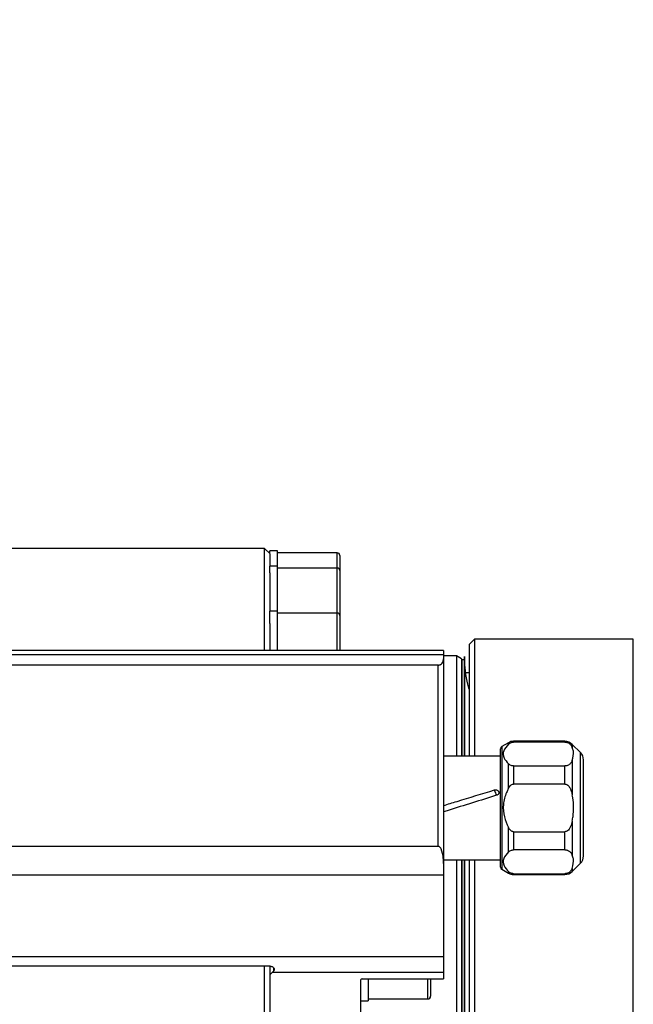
# Model space of a CAD drawing. Extents: x 0 to 16820, y 0 to 11880.
# Tile 72 of 77: x 11135 to 11253, y 6476 to 6666. Entities that reach past the tile are written whole.
import ezdxf

# ---------------------------------------------------------------- set-up
doc = ezdxf.new("R2010")
doc.units = 0
doc.header["$LTSCALE"] = 20
doc.layers.get('0').update_dxf_attribs({"linetype": 'CONTINUOUS'})
doc.styles.add('SLDTEXTSTYLE0', font='TXT', dxfattribs={"width": 0.605})
doc.dimstyles.new('SLDDIMSTYLE0', dxfattribs={"dimtxt": 100, "dimasz": 100, "dimexe": 0, "dimexo": 0.0625, "dimgap": 25, "dimtad": 1, "dimdec": 1, "dimrnd": 1e-09, "dimzin": 12, "dimtxsty": 'SLDTEXTSTYLE0', "dimsah": 1, "dimcen": 0, "dimazin": 3, "dimtfac": 1, "dimtofl": 0, "dimtmove": 0, "dimatfit": 3, "dimtolj": 1, "dimtzin": 12})
doc.dimstyles.new('SLDDIMSTYLE1', dxfattribs={"dimtxt": 100, "dimasz": 100, "dimexe": 0, "dimexo": 0.0625, "dimgap": 25, "dimtad": 1, "dimdec": 4, "dimlfac": 20, "dimzin": 12, "dimtxsty": 'SLDTEXTSTYLE0', "dimsah": 1, "dimcen": 0.09, "dimazin": 3, "dimtfac": 1, "dimtofl": 0, "dimtmove": 0, "dimatfit": 3, "dimtolj": 1, "dimtzin": 12})

# ---------------------------------------------------------------- blocks, each defined once
blk = doc.blocks.new('_D_1')
at = {"color": 7, "linetype": 'CONTINUOUS'}
blk.add_line((11867.49, 8642.4), (8366, 6401.82), dxfattribs=at)
blk.add_solid([(11867.49, 8642.4), (11775.17, 8601.13), (11791.34, 8575.86)], dxfattribs=at)
at = {"color": 7, "linetype": 'CONTINUOUS', "insert": (9875.65, 7520.81), "char_height": 100, "attachment_point": 1, "rotation": 32.6149, "style": 'SLDTEXTSTYLE0'}
blk.add_mtext('R4157', dxfattribs=at)
blk = doc.blocks.new('_D_2')
at = {"color": 7, "linetype": 'CONTINUOUS'}
for p, q in [((4232.76, 7130.62), (3693.35, 7225.73)), ((8406, 6401.82), (13110.72, 6401.82))]:
    blk.add_line(p, q, dxfattribs=at)
blk.add_arc((8366, 6401.82), 4714.73, 0, 170, dxfattribs=at)
for points in [[(3722.9, 7220.52), (3756.05, 7316.05), (3726.56, 7321.58)], [(13080.72, 6401.82), (13094.66, 6501.97), (13064.66, 6501.66)]]:
    blk.add_solid(points, dxfattribs=at)
at = {"color": 7, "linetype": 'CONTINUOUS', "insert": (8646.6, 11239.4), "char_height": 100, "attachment_point": 1, "rotation": 355, "style": 'SLDTEXTSTYLE0'}
blk.add_mtext('170°', dxfattribs=at)

msp = doc.modelspace()

# ---------------------------------------------------------------- linework, layer by layer
at = {"color": 7, "linetype": 'CONTINUOUS'}
for p, q in [((11181.9969131, 6564.3197893), (11130.9970332, 6564.3197893)), ((11182.9968406, 6563.3198021), (11181.9969131, 6564.3197893)), ((11181.9969131, 6544.6467249), (11181.9969131, 6564.3197893)), ((11184.4969703, 6563.8197957), (11182.9968406, 6563.8197957)), ((11182.9968406, 6563.3198021), (11182.9968406, 6563.8197957)), ((11182.9968406, 6563.2894634), (11182.9968406, 6560.8895569)), ((11184.4969703, 6560.8895569), (11184.4969703, 6563.8197957)), ((11195.996852, 6563.4547918), (11184.4969703, 6563.4547918)), ((11196.4968158, 6562.9547982), (11196.4968158, 6560.0245444)), ((11184.4969703, 6560.8895569), (11182.9968406, 6560.8895569)), ((11182.9968406, 6559.5763026), (11182.9968406, 6560.8895569)), ((11184.4969703, 6552.2114186), (11184.4969703, 6560.8895569)), ((11182.9968406, 6559.5763026), (11182.9968406, 6552.2114186)), ((11195.996852, 6560.5245529), (11184.4969703, 6560.5245529)), ((11196.4968158, 6560.0245444), (11196.4968158, 6551.4330415)), ((11184.4969703, 6552.2114186), (11182.9968406, 6552.2114186)), ((11182.9968406, 6549.8006342), (11182.9968406, 6552.1959959)), ((11184.4969703, 6544.6467249), (11184.4969703, 6552.2114186)), ((11195.996852, 6551.8464296), (11184.4969703, 6551.8464296)), ((11196.4968158, 6551.3464211), (11196.4968158, 6544.6467249)), ((11182.9968406, 6549.8006342), (11182.9968406, 6544.6197985)), ((11222.4968387, 6546.819791), (11221.4969112, 6545.819789)), ((11221.4969112, 6524.249777), (11221.4969112, 6545.819789)), ((11253.1128837, 6546.819791), (11222.4968387, 6546.819791)), ((11222.4968387, 6546.819791), (11222.4968387, 6524.249777)), ((11216.4970351, 6544.6467249), (11130.4968311, 6544.6467249)), ((11130.4968311, 6543.82506), (11216.4970351, 6543.82506)), ((11216.4970351, 6544.6467249), (11216.4970351, 6543.82506)), ((11216.4970351, 6543.82506), (11216.4970351, 6543.016523)), ((11218.9968539, 6543.5697882), (11216.4970351, 6543.5697882)), ((11216.4970351, 6543.016523), (11216.4970351, 6503.5030542)), ((11219.9970199, 6542.9924427), (11218.9968539, 6543.5697882)), ((11218.9968539, 6543.5697882), (11218.9968539, 6524.249777)), ((11219.9970199, 6542.9924427), (11219.9970199, 6524.249777)), ((11220.5668403, 6542.8197978), (11220.0916721, 6542.7948831)), ((11220.5668403, 6524.249777), (11220.5668403, 6542.8197978)), ((11215.4968692, 6541.7994557), (11130.4968311, 6541.7994557)), ((11221.4969112, 6540.3127818), (11220.8939506, 6540.3127818)), ((11229.0328456, 6526.8318205), (11227.7468158, 6526.0894074)), ((11239.9185611, 6527.0997731), (11230.0327731, 6527.0997731)), ((11239.9185611, 6526.9400327), (11230.0327731, 6526.9400327)), ((11227.4969531, 6502.8431489), (11227.4969531, 6525.6563945)), ((11242.9111911, 6524.9355583), (11241.3326217, 6526.5139861)), ((11227.4969531, 6524.249777), (11216.4970351, 6524.249777)), ((11243.4969855, 6504.9782021), (11243.4969855, 6523.5213487)), ((11230.0327731, 6522.3441197), (11239.9185611, 6522.3441197)), ((11226.3239337, 6517.716199), (11226.3675643, 6517.7290513)), ((11239.9185611, 6518.8456921), (11230.0327731, 6518.8456921)), ((11230.0327731, 6509.6538512), (11239.9185611, 6509.6538512)), ((11130.4968311, 6506.8469121), (11215.4968692, 6506.8469121)), ((11239.9185611, 6506.1554311), (11230.0327731, 6506.1554311)), ((11216.4970351, 6504.2497738), (11227.4969531, 6504.2497738)), ((11218.9968539, 6504.2497738), (11218.9968539, 6260.0698023)), ((11219.9970199, 6504.2497738), (11219.9970199, 6260.6471477)), ((11220.5668403, 6504.2497738), (11220.5668403, 6260.8679532)), ((11220.5668403, 6260.8197926), (11220.5668403, 6504.2497738)), ((11221.4969112, 6257.8198014), (11221.4969112, 6504.2497738)), ((11222.4968387, 6504.2497738), (11222.4968387, 6256.8197994)), ((11216.4970351, 6503.5030542), (11216.4970351, 6501.2816189)), ((11227.7468158, 6502.410136), (11229.0328456, 6501.6677229)), ((11241.3326217, 6501.9855572), (11242.9111911, 6503.5639851)), ((11216.4970351, 6501.2816189), (11130.4968311, 6501.2816189)), ((11216.4970351, 6501.2816189), (11216.4970351, 6485.6033026)), ((11230.0327731, 6501.5595107), (11239.9185611, 6501.5595107)), ((11230.0327731, 6501.3997702), (11239.9185611, 6501.3997702)), ((11130.4968311, 6485.6033026), (11216.4970351, 6485.6033026)), ((11216.4970351, 6485.6033026), (11216.4970351, 6482.4746026)), ((11183.0547763, 6483.7115927), (11130.4968311, 6483.7115927)), ((11181.9969131, 6239.3198012), (11181.9969131, 6483.7115927)), ((11182.9968406, 6483.7229548), (11182.9968406, 6466.503024)), ((11182.9968406, 6482.0697977), (11183.4643794, 6482.4746026)), ((11183.4643794, 6482.4746026), (11183.7473823, 6482.8335492)), ((11216.4970351, 6482.4746026), (11183.4643794, 6482.4746026)), ((11200.8968307, 6481.2577514), (11216.4970351, 6481.2577514)), ((11201.996894, 6481.2577514), (11201.996894, 6477.0442544)), ((11213.9969779, 6481.2577514), (11213.9969779, 6477.9092593)), ((11216.4970351, 6482.4746026), (11216.4970351, 6481.2577514)), ((11200.4970027, 6481.0332878), (11200.4970027, 6473.8197921)), ((11201.996894, 6477.4092583), (11213.4970142, 6477.4092583)), ((11200.4970027, 6477.0442544), (11201.996894, 6477.0442544))]:
    msp.add_line(p, q, dxfattribs=at)
at = {"color": 8, "linetype": 'CONTINUOUS'}
for p, q in [((11195.996852, 6560.5245529), (11195.996852, 6563.4547918)), ((11195.996852, 6551.8464296), (11195.996852, 6560.5245529)), ((11195.996852, 6544.6467249), (11195.996852, 6551.8464296)), ((11253.1128837, 6401.8197952), (11253.1128837, 6546.819791)), ((11220.0916721, 6524.249777), (11220.0916721, 6542.7948831)), ((11215.4968692, 6506.8469121), (11215.4968692, 6541.7994557)), ((11229.0328456, 6526.5333726), (11229.0328456, 6526.8318205)), ((11230.0327731, 6527.0997731), (11230.0327731, 6526.9400327)), ((11239.9185611, 6526.9400327), (11239.9185611, 6527.0997731)), ((11227.7468158, 6526.0894074), (11227.7468158, 6502.410136)), ((11241.3326217, 6526.5139861), (11241.3326217, 6525.9080677)), ((11242.9111911, 6503.5639851), (11242.9111911, 6524.9355583)), ((11241.3326217, 6523.3760847), (11241.3326217, 6516.7817546)), ((11229.0328456, 6518.0323644), (11229.0328456, 6522.7507798)), ((11230.0327731, 6522.3441197), (11230.0327731, 6518.8456921)), ((11239.9185611, 6518.8456921), (11239.9185611, 6522.3441197)), ((11241.3326217, 6511.7177887), (11241.3326217, 6505.1234587)), ((11229.0328456, 6505.7487635), (11229.0328456, 6510.467179)), ((11230.0327731, 6509.6538512), (11230.0327731, 6506.1554311)), ((11239.9185611, 6506.1554311), (11239.9185611, 6509.6538512)), ((11220.0916721, 6260.8447073), (11220.0916721, 6504.2497738)), ((11229.0328456, 6501.6677229), (11229.0328456, 6501.9661708)), ((11241.3326217, 6502.5914757), (11241.3326217, 6501.9855572)), ((11230.0327731, 6501.5595107), (11230.0327731, 6501.3997702)), ((11239.9185611, 6501.3997702), (11239.9185611, 6501.5595107)), ((11183.7473823, 6482.8335492), (11183.7473823, 6483.422458)), ((11213.4970142, 6477.4092583), (11213.4970142, 6481.2577514))]:
    msp.add_line(p, q, dxfattribs=at)
at = {"color": 7, "linetype": 'CONTINUOUS', "flags": 128}
msp.add_lwpolyline([(11220.0916721, 6542.7948831), (11220.0363589, 6542.7867918), (11219.9970199, 6542.7742599)], dxfattribs=at)
at = {"color": 7, "linetype": 'CONTINUOUS'}
for centre, radius, start, end in [((8365.9969283, 6401.8197952), 4157, 190, 170), ((11195.9969283, 6562.9547952), 0.5, 0.000000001, 90), ((11195.9969283, 6560.0245505), 0.5, 0.000000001, 90), ((11195.9969283, 6551.3464239), 0.5, 0.000000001, 90), ((11230.0328267, 6525.0997734), 2, 90, 120), ((11239.9185012, 6525.0997734), 2, 45, 90), ((11227.9969283, 6525.6563978), 0.5, 120, 180), ((11241.4969283, 6523.5213463), 2, 0, 45), ((11241.5409307, 6522.0949867), 15.7861933, 198.147083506, 200.068968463), ((11241.4969283, 6504.9782006), 2, 315, 0), ((11227.9969283, 6502.8431491), 0.5, 180, 240), ((11239.9185012, 6503.3997734), 2, 270, 315), ((11230.0328267, 6503.3997734), 2, 240, 270), ((11213.4969283, 6477.9092558), 0.5, 270, 0)]:
    msp.add_arc(centre, radius, start, end, dxfattribs=at)
at = {"color": 8, "linetype": 'CONTINUOUS'}
msp.add_arc((11248.5313413, 6524.3844984), 23.1419871, 197.775600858, 198.143162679, dxfattribs=at)
at = {"color": 7, "linetype": 'CONTINUOUS'}
msp.add_ellipse((11200.8969283, 6481.033288), major_axis=(0.4, 0), ratio=0.5611631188, start_param=1.5707963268, end_param=3.1415926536, dxfattribs=at)
for points, knots in [([(11221.4969112, 6537.1349601), (11221.3889185, 6537.4506014), (11220.7831596, 6539.2211142), (11220.4341353, 6544.9693353), (11220.6081742, 6541.982439), (11220.555765, 6542.3095242), (11220.5698079, 6541.206827), (11220.5660451, 6540.0471581), (11220.5670533, 6538.4661551), (11220.5667832, 6536.566334), (11220.5668556, 6534.3257295), (11220.5668362, 6531.758058), (11220.5668414, 6528.8634942), (11220.5668402, 6526.30914), (11220.5668403, 6524.7052037), (11220.5668403, 6524.249777)], [0, 0, 0, 0, 0.0129552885, 0.0726695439, 0.1618637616, 0.2510617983, 0.3402578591, 0.4294541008, 0.5186481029, 0.6078441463, 0.697040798, 0.7862366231, 0.8754323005, 0.9646298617, 1, 1, 1, 1]), ([(11215.4968692, 6541.7994557), (11215.5082569, 6541.7995971), (11215.552859, 6541.8001509), (11215.645419, 6541.809849), (11215.7910862, 6541.8457081), (11216.0501399, 6541.9683716), (11216.4221309, 6542.3628252), (11216.4653414, 6542.7399276), (11216.4970351, 6543.016523)], [0, 0, 0, 0, 0.0088440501, 0.0346392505, 0.0736417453, 0.1461346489, 0.3737104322, 1, 1, 1, 1]), ([(11229.0328456, 6526.5333726), (11229.1195882, 6526.6079309), (11229.2727304, 6526.7395619), (11229.5693557, 6526.8731507), (11229.828351, 6526.9326735), (11229.9757401, 6526.9379795), (11230.0327731, 6526.9400327)], [0, 0, 0, 0, 0.3812964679, 0.6731705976, 0.8735315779, 1, 1, 1, 1]), ([(11239.9185611, 6526.9400327), (11240.0067464, 6526.9351202), (11240.1827333, 6526.9253166), (11240.4721656, 6526.8401372), (11240.8338776, 6526.6430266), (11241.1394509, 6526.3134685), (11241.2694449, 6526.0406546), (11241.3326217, 6525.9080677)], [0, 0, 0, 0, 0.0987501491, 0.1970706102, 0.3691795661, 0.6934226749, 1, 1, 1, 1]), ([(11229.0328456, 6526.5333726), (11228.6678984, 6526.1145726), (11227.934639, 6525.2731111), (11228.002938, 6523.9069591), (11228.7048777, 6523.1189582), (11229.0328456, 6522.7507798)], [0, 0, 0, 0, 0.3455075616, 0.6942009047, 1, 1, 1, 1]), ([(11241.3326217, 6523.3760847), (11241.4933925, 6523.9818153), (11241.7187172, 6524.8307636), (11241.4186024, 6525.6681596), (11241.3326217, 6525.9080677)], [0, 0, 0, 0, 0.7135070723, 1, 1, 1, 1]), ([(11241.3326217, 6523.3760847), (11241.2372673, 6523.1818997), (11241.1040746, 6522.9106589), (11240.7526341, 6522.5973723), (11240.4738724, 6522.4434688), (11240.1769641, 6522.3575382), (11240.0005349, 6522.3483765), (11239.9185611, 6522.3441197)], [0, 0, 0, 0, 0.4466879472, 0.6239412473, 0.8023725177, 0.9081769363, 1, 1, 1, 1]), ([(11230.0327731, 6522.3441197), (11229.9445572, 6522.3490271), (11229.76851, 6522.3588205), (11229.4796055, 6522.4441629), (11229.2284456, 6522.5780849), (11229.0928418, 6522.6978093), (11229.0328456, 6522.7507798)], [0, 0, 0, 0, 0.1952157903, 0.3895803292, 0.7299275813, 1, 1, 1, 1]), ([(11216.4970351, 6514.7005691), (11217.3659946, 6514.9739395), (11220.6417073, 6516.0044626), (11223.9172819, 6516.9912097), (11226.3239337, 6517.716199)], [0, 0, 0, 0, 0.2652734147, 1, 1, 1, 1]), ([(11226.3675643, 6517.7290513), (11226.446364, 6517.7423136), (11226.6035227, 6517.7687642), (11226.838081, 6517.7035128), (11227.0042379, 6517.597008), (11227.0991937, 6517.476621), (11227.1477097, 6517.3739533), (11227.1755911, 6517.2638839), (11227.1762064, 6517.1506235), (11227.1479696, 6517.0395328), (11227.0774155, 6516.9043688), (11226.9405349, 6516.755064), (11226.7898447, 6516.7039248), (11226.7132713, 6516.6779383)], [0, 0, 0, 0, 0.1253402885, 0.2499797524, 0.376568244, 0.4372730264, 0.4995182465, 0.5635458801, 0.6244906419, 0.685688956, 0.7504834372, 0.8732077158, 1, 1, 1, 1]), ([(11229.0328456, 6518.0323644), (11228.9035864, 6517.7695402), (11228.4211605, 6516.7886182), (11227.9215623, 6514.9287844), (11228.0922124, 6512.5425207), (11228.728799, 6511.1380043), (11229.0328456, 6510.467179)], [0, 0, 0, 0, 0.1114911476, 0.4161112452, 0.7211229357, 1, 1, 1, 1]), ([(11229.0328456, 6518.0323644), (11229.0900835, 6518.1338113), (11229.2248762, 6518.372714), (11229.4792304, 6518.647883), (11229.7751168, 6518.8193112), (11229.9517786, 6518.8373992), (11230.0327731, 6518.8456921)], [0, 0, 0, 0, 0.2585588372, 0.6088938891, 0.8206887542, 1, 1, 1, 1]), ([(11239.9185611, 6518.8456921), (11239.9751704, 6518.8416568), (11240.1129886, 6518.8318327), (11240.3631253, 6518.7235465), (11240.6965927, 6518.4324987), (11241.0878541, 6517.7749255), (11241.2374284, 6517.1680116), (11241.3326217, 6516.7817546)], [0, 0, 0, 0, 0.0635380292, 0.1546863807, 0.3001741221, 0.5546112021, 1, 1, 1, 1]), ([(11226.7132713, 6516.6779383), (11223.6130827, 6515.7062667), (11220.2076289, 6514.6389179), (11216.8022901, 6513.5931241), (11216.4970351, 6513.499379)], [0, 0, 0, 0, 0.9103598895, 1, 1, 1, 1]), ([(11241.3326217, 6511.7177887), (11241.3874831, 6512.0139728), (11241.6600159, 6513.4853146), (11241.633383, 6515.2175862), (11241.3701814, 6516.5864181), (11241.3326217, 6516.7817546)], [0, 0, 0, 0, 0.1776796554, 0.8826523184, 1, 1, 1, 1]), ([(11241.3326217, 6511.7177887), (11241.2442589, 6511.356185), (11241.1116772, 6510.8136261), (11240.7705587, 6510.1798897), (11240.4726009, 6509.8514446), (11240.1761366, 6509.6802776), (11239.9995304, 6509.6621584), (11239.9185611, 6509.6538512)], [0, 0, 0, 0, 0.4165422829, 0.624990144, 0.8021841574, 0.9093067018, 1, 1, 1, 1]), ([(11230.0327731, 6509.6538512), (11229.976147, 6509.6578817), (11229.8382884, 6509.6676941), (11229.5886524, 6509.7762085), (11229.2845062, 6510.036712), (11229.1258141, 6510.3081558), (11229.0328456, 6510.467179)], [0, 0, 0, 0, 0.1255768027, 0.3057218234, 0.5932628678, 1, 1, 1, 1]), ([(11216.4970351, 6503.5030542), (11216.4866575, 6503.8427171), (11216.4570575, 6504.8115376), (11216.2971013, 6505.8845268), (11215.895565, 6506.5934413), (11215.7530235, 6506.7572479), (11215.5979441, 6506.8375179), (11215.5286213, 6506.8439609), (11215.4968692, 6506.8469121)], [0, 0, 0, 0, 0.282150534, 0.8047779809, 0.8654975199, 0.9463153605, 0.9754106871, 1, 1, 1, 1]), ([(11229.0328456, 6505.7487635), (11228.6678984, 6505.3299636), (11227.934639, 6504.4885021), (11228.002938, 6503.1223501), (11228.7048777, 6502.3343492), (11229.0328456, 6501.9661708)], [0, 0, 0, 0, 0.3455075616, 0.6942009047, 1, 1, 1, 1]), ([(11229.0328456, 6505.7487635), (11229.1195636, 6505.8233091), (11229.2726402, 6505.9548987), (11229.5694818, 6506.0885826), (11229.8283083, 6506.1480546), (11229.9757356, 6506.1533734), (11230.0327731, 6506.1554311)], [0, 0, 0, 0, 0.3813098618, 0.6730972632, 0.8735260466, 1, 1, 1, 1]), ([(11239.9185611, 6506.1554311), (11240.006745, 6506.1505155), (11240.1827284, 6506.1407057), (11240.4722296, 6506.0555166), (11240.8337147, 6505.8585103), (11241.1395227, 6505.5287929), (11241.2694637, 6505.2560336), (11241.3326217, 6505.1234587)], [0, 0, 0, 0, 0.09875168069, 0.19707274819, 0.36924049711, 0.69341869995, 1, 1, 1, 1]), ([(11241.3326217, 6502.5914757), (11241.4933749, 6503.1972482), (11241.7186877, 6504.0463032), (11241.4186053, 6504.8835575), (11241.3326217, 6505.1234587)], [0, 0, 0, 0, 0.71346681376, 1, 1, 1, 1]), ([(11230.0327731, 6501.5595107), (11229.9445557, 6501.5644191), (11229.7685055, 6501.5742146), (11229.4796723, 6501.659525), (11229.2283205, 6501.7935607), (11229.0928221, 6501.9132098), (11229.0328456, 6501.9661708)], [0, 0, 0, 0, 0.1952117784, 0.3895723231, 0.729802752, 1, 1, 1, 1]), ([(11241.3326217, 6502.5914757), (11241.2373182, 6502.3973315), (11241.1042173, 6502.1261895), (11240.7525677, 6501.8127129), (11240.4738763, 6501.658864), (11240.1769634, 6501.5729285), (11240.0005347, 6501.5637672), (11239.9185611, 6501.5595107)], [0, 0, 0, 0, 0.4467587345, 0.6239438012, 0.8023738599, 0.9081775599, 1, 1, 1, 1]), ([(11183.0547763, 6483.7115927), (11183.142422, 6483.70541), (11183.3177551, 6483.6930418), (11183.5520357, 6483.5973565), (11183.7339832, 6483.455398), (11183.8446286, 6483.2739934), (11183.8670508, 6483.0724057), (11183.8139106, 6482.9227808), (11183.7582844, 6482.8481717), (11183.7473823, 6482.8335492)], [0, 0, 0, 0, 0.15369377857, 0.30746071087, 0.46337478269, 0.62431709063, 0.79017034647, 0.95887580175, 1, 1, 1, 1])]:
    msp.add_open_spline(points, degree=3, knots=knots, dxfattribs=at)
at = {"color": 8, "linetype": 'CONTINUOUS'}
msp.add_open_spline([(11226.4941646, 6517.3194854), (11226.4720725, 6517.3695207), (11226.4144704, 6517.4999806), (11226.3584615, 6517.6337402), (11226.3239337, 6517.716199)], degree=3, knots=[0, 0, 0, 0, 0.3835297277, 1, 1, 1, 1], dxfattribs=at)

# ---------------------------------------------------------------- dimensions: what is measured, and where the dimension line sits
at = {"color": 7, "linetype": 'CONTINUOUS'}
dim = msp.add_angular_dim_2l(base=(8776.9122976, 11098.6039576), line1=((7345.1676267, 6401.8197952), (8365.9969283, 6401.8197952)), line2=((4272.1510991, 7123.6752698), (6796.21337, 6678.6149904)), dimstyle='SLDDIMSTYLE1', dxfattribs=at)
dim.commit()
dim.dimension.update_dxf_attribs({"geometry": '_D_2', "text_midpoint": (8776.9122976, 11098.6039576), "dimtype": 162})
dim = msp.add_radius_dim(center=(8365.9969283, 6401.8197952), mpoint=(11867.4903821, 8642.3984244), dimstyle='SLDDIMSTYLE0', dxfattribs=at)
dim.commit()
dim.dimension.update_dxf_attribs({"geometry": '_D_1', "text_midpoint": (10116.7438552, 7522.1093098), "dimtype": 164})

doc.saveas('drawing.dxf')
